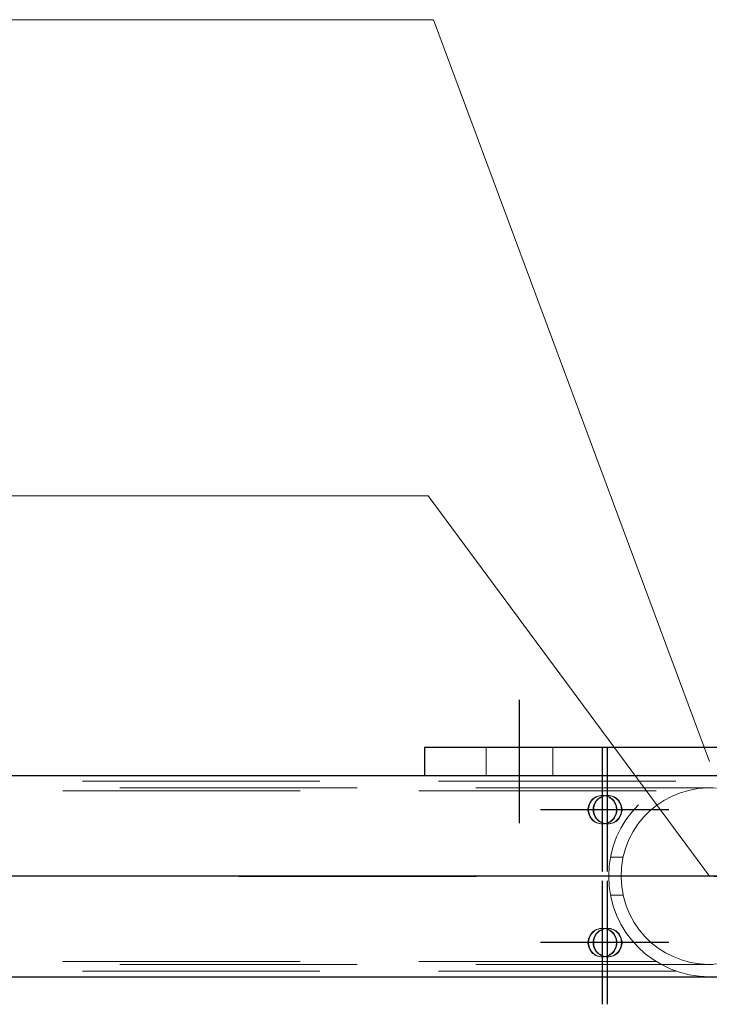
# Model space of a CAD drawing. Header units: millimetres. Extents: x -851 to 2, y 9346 to 10016.
# Tile 151 of 256: x -591 to -584, y 9392 to 9402. Entities that reach past the tile are written whole.
import ezdxf

# ---------------------------------------------------------------- set-up
doc = ezdxf.new("R2010")
doc.units = ezdxf.units.MM
doc.header["$LTSCALE"] = 10
doc.linetypes.add('HIDDEN', pattern=[0.375, 0.25, -0.125])
doc.linetypes.add('MITTE', pattern=[2, 1.25, -0.25, 0.25, -0.25])
for name, color, linetype, lineweight in [('PS_Hidden', 2, 'HIDDEN', 9), ('PS_Pos', 1, 'Continuous', 15), ('PS_Shape', 161, 'Continuous', 30), ('PS_SOLID', 7, 'Continuous', 30)]:
    doc.layers.add(name, color=color, linetype=linetype, lineweight=lineweight)
doc.layers.add('PS_Mid', color=5, linetype='MITTE')

# ---------------------------------------------------------------- blocks, each defined once
blk = doc.blocks.new('*X1129')
at = {"layer": 'PS_Hidden', "color": 2, "linetype": 'HIDDEN'}
for p, q in [((-586.218, 9394.289), (-586.218, 9393.989)), ((-585.518, 9394.289), (-585.518, 9393.989)), ((-586.868, 9393.992), (-586.868, 9393.989)), ((-586.868, 9393.989), (-580.868, 9393.989)), ((-584.22, 9393.932), (-593.568, 9393.932)), ((-781.326, 9393.862), (-486.126, 9393.862)), ((-584.428, 9393.832), (-593.568, 9393.832)), ((-585.069, 9393.763), (-585.082, 9393.755)), ((-585.076, 9393.755), (-585.063, 9393.763)), ((-585.055, 9393.77), (-585.069, 9393.763)), ((-585.063, 9393.763), (-585.049, 9393.77)), ((-585.041, 9393.775), (-585.055, 9393.77)), ((-585.049, 9393.77), (-585.035, 9393.775)), ((-585.026, 9393.779), (-585.041, 9393.775)), ((-585.035, 9393.775), (-585.02, 9393.779)), ((-585.015, 9393.763), (-585.028, 9393.755)), ((-585.011, 9393.781), (-585.026, 9393.779)), ((-585.022, 9393.755), (-585.009, 9393.763)), ((-585.02, 9393.779), (-585.005, 9393.781)), ((-585.002, 9393.77), (-585.015, 9393.763)), ((-584.996, 9393.782), (-585.011, 9393.781)), ((-585.009, 9393.763), (-584.996, 9393.77)), ((-585.005, 9393.781), (-584.99, 9393.782)), ((-584.987, 9393.775), (-585.002, 9393.77)), ((-584.981, 9393.781), (-584.996, 9393.782)), ((-584.99, 9393.782), (-584.996, 9393.782)), ((-584.996, 9393.77), (-584.982, 9393.775)), ((-584.99, 9393.782), (-584.975, 9393.781)), ((-584.973, 9393.779), (-584.987, 9393.775)), ((-584.982, 9393.775), (-584.967, 9393.779)), ((-584.966, 9393.779), (-584.981, 9393.781)), ((-584.975, 9393.781), (-584.96, 9393.779)), ((-584.958, 9393.781), (-584.973, 9393.779)), ((-584.967, 9393.779), (-584.952, 9393.781)), ((-584.951, 9393.775), (-584.966, 9393.779)), ((-584.96, 9393.779), (-584.945, 9393.775)), ((-584.943, 9393.782), (-584.958, 9393.781)), ((-584.952, 9393.781), (-584.937, 9393.782)), ((-584.937, 9393.77), (-584.951, 9393.775)), ((-584.945, 9393.775), (-584.931, 9393.77)), ((-584.928, 9393.781), (-584.943, 9393.782)), ((-584.937, 9393.782), (-584.943, 9393.782)), ((-584.937, 9393.782), (-584.922, 9393.781)), ((-584.923, 9393.763), (-584.937, 9393.77)), ((-584.931, 9393.77), (-584.917, 9393.763)), ((-584.913, 9393.779), (-584.928, 9393.781)), ((-584.911, 9393.755), (-584.923, 9393.763)), ((-584.922, 9393.781), (-584.907, 9393.779)), ((-584.917, 9393.763), (-584.905, 9393.755)), ((-584.898, 9393.775), (-584.913, 9393.779)), ((-584.907, 9393.779), (-584.892, 9393.775)), ((-584.884, 9393.77), (-584.898, 9393.775)), ((-584.892, 9393.775), (-584.878, 9393.77)), ((-584.87, 9393.763), (-584.884, 9393.77)), ((-584.878, 9393.77), (-584.864, 9393.763)), ((-584.857, 9393.755), (-584.87, 9393.763)), ((-584.864, 9393.763), (-584.851, 9393.755)), ((-584.268, 9393.772), (-584.346, 9393.73)), ((-584.182, 9393.807), (-584.268, 9393.772)), ((-584.089, 9393.836), (-584.182, 9393.807)), ((-583.99, 9393.854), (-584.089, 9393.836)), ((-583.89, 9393.862), (-583.99, 9393.854)), ((-583.793, 9393.859), (-583.89, 9393.862)), ((-585.141, 9393.67), (-585.144, 9393.655)), ((-585.136, 9393.684), (-585.141, 9393.67)), ((-585.138, 9393.655), (-585.135, 9393.67)), ((-585.13, 9393.698), (-585.136, 9393.684)), ((-585.135, 9393.67), (-585.131, 9393.684)), ((-585.131, 9393.684), (-585.125, 9393.698)), ((-585.123, 9393.711), (-585.13, 9393.698)), ((-585.125, 9393.698), (-585.117, 9393.711)), ((-585.114, 9393.724), (-585.123, 9393.711)), ((-585.117, 9393.711), (-585.109, 9393.724)), ((-585.105, 9393.735), (-585.114, 9393.724)), ((-585.109, 9393.724), (-585.099, 9393.735)), ((-585.094, 9393.746), (-585.105, 9393.735)), ((-585.099, 9393.735), (-585.088, 9393.746)), ((-585.082, 9393.755), (-585.094, 9393.746)), ((-585.088, 9393.67), (-585.091, 9393.655)), ((-585.088, 9393.746), (-585.076, 9393.755)), ((-585.083, 9393.684), (-585.088, 9393.67)), ((-585.085, 9393.655), (-585.082, 9393.67)), ((-585.077, 9393.698), (-585.083, 9393.684)), ((-585.082, 9393.67), (-585.077, 9393.684)), ((-585.07, 9393.711), (-585.077, 9393.698)), ((-585.077, 9393.684), (-585.071, 9393.698)), ((-585.071, 9393.698), (-585.064, 9393.711)), ((-585.061, 9393.724), (-585.07, 9393.711)), ((-585.064, 9393.711), (-585.055, 9393.724)), ((-585.051, 9393.735), (-585.061, 9393.724)), ((-585.055, 9393.724), (-585.045, 9393.735)), ((-585.04, 9393.746), (-585.051, 9393.735)), ((-585.045, 9393.735), (-585.034, 9393.746)), ((-585.028, 9393.755), (-585.04, 9393.746)), ((-585.034, 9393.746), (-585.022, 9393.755)), ((-584.899, 9393.746), (-584.911, 9393.755)), ((-584.905, 9393.755), (-584.893, 9393.746)), ((-584.888, 9393.735), (-584.899, 9393.746)), ((-584.893, 9393.746), (-584.882, 9393.735)), ((-584.878, 9393.724), (-584.888, 9393.735)), ((-584.882, 9393.735), (-584.872, 9393.724)), ((-584.869, 9393.711), (-584.878, 9393.724)), ((-584.872, 9393.724), (-584.863, 9393.711)), ((-584.862, 9393.698), (-584.869, 9393.711)), ((-584.863, 9393.711), (-584.856, 9393.698)), ((-584.856, 9393.684), (-584.862, 9393.698)), ((-584.845, 9393.746), (-584.857, 9393.755)), ((-584.856, 9393.698), (-584.85, 9393.684)), ((-584.851, 9393.67), (-584.856, 9393.684)), ((-584.851, 9393.755), (-584.839, 9393.746)), ((-584.848, 9393.655), (-584.851, 9393.67)), ((-584.85, 9393.684), (-584.845, 9393.67)), ((-584.834, 9393.735), (-584.845, 9393.746)), ((-584.845, 9393.67), (-584.842, 9393.655)), ((-584.839, 9393.746), (-584.828, 9393.735)), ((-584.824, 9393.724), (-584.834, 9393.735)), ((-584.828, 9393.735), (-584.818, 9393.724)), ((-584.816, 9393.711), (-584.824, 9393.724)), ((-584.818, 9393.724), (-584.81, 9393.711)), ((-584.808, 9393.698), (-584.816, 9393.711)), ((-584.81, 9393.711), (-584.802, 9393.698)), ((-584.802, 9393.684), (-584.808, 9393.698)), ((-584.802, 9393.698), (-584.796, 9393.684)), ((-584.798, 9393.67), (-584.802, 9393.684)), ((-584.795, 9393.655), (-584.798, 9393.67)), ((-584.796, 9393.684), (-584.792, 9393.67)), ((-584.792, 9393.67), (-584.789, 9393.655)), ((-584.422, 9393.679), (-584.494, 9393.62)), ((-584.346, 9393.73), (-584.422, 9393.679)), ((-585.144, 9393.655), (-585.146, 9393.64)), ((-585.146, 9393.64), (-585.146, 9393.624)), ((-585.146, 9393.624), (-585.144, 9393.609)), ((-585.144, 9393.609), (-585.141, 9393.594)), ((-585.141, 9393.594), (-585.136, 9393.58)), ((-585.14, 9393.64), (-585.138, 9393.655)), ((-585.14, 9393.624), (-585.14, 9393.64)), ((-585.138, 9393.609), (-585.14, 9393.624)), ((-585.135, 9393.594), (-585.138, 9393.609)), ((-585.136, 9393.58), (-585.13, 9393.566)), ((-585.131, 9393.58), (-585.135, 9393.594)), ((-585.125, 9393.566), (-585.131, 9393.58)), ((-585.13, 9393.566), (-585.123, 9393.553)), ((-585.117, 9393.553), (-585.125, 9393.566)), ((-585.123, 9393.553), (-585.114, 9393.54)), ((-585.109, 9393.54), (-585.117, 9393.553)), ((-585.091, 9393.655), (-585.092, 9393.64)), ((-585.092, 9393.64), (-585.092, 9393.624)), ((-585.092, 9393.624), (-585.091, 9393.609)), ((-585.091, 9393.609), (-585.088, 9393.594)), ((-585.088, 9393.594), (-585.083, 9393.58)), ((-585.086, 9393.64), (-585.085, 9393.655)), ((-585.086, 9393.624), (-585.086, 9393.64)), ((-585.085, 9393.609), (-585.086, 9393.624)), ((-585.082, 9393.594), (-585.085, 9393.609)), ((-585.083, 9393.58), (-585.077, 9393.566)), ((-585.077, 9393.58), (-585.082, 9393.594)), ((-585.071, 9393.566), (-585.077, 9393.58)), ((-585.077, 9393.566), (-585.07, 9393.553)), ((-585.064, 9393.553), (-585.071, 9393.566)), ((-585.07, 9393.553), (-585.061, 9393.54)), ((-585.055, 9393.54), (-585.064, 9393.553)), ((-584.878, 9393.54), (-584.869, 9393.553)), ((-584.863, 9393.553), (-584.872, 9393.54)), ((-584.869, 9393.553), (-584.862, 9393.566)), ((-584.856, 9393.566), (-584.863, 9393.553)), ((-584.862, 9393.566), (-584.856, 9393.58)), ((-584.856, 9393.58), (-584.851, 9393.594)), ((-584.85, 9393.58), (-584.856, 9393.566)), ((-584.851, 9393.594), (-584.848, 9393.609)), ((-584.845, 9393.594), (-584.85, 9393.58)), ((-584.846, 9393.64), (-584.848, 9393.655)), ((-584.848, 9393.609), (-584.846, 9393.624)), ((-584.846, 9393.624), (-584.846, 9393.64)), ((-584.842, 9393.609), (-584.845, 9393.594)), ((-584.842, 9393.655), (-584.841, 9393.64)), ((-584.841, 9393.624), (-584.842, 9393.609)), ((-584.841, 9393.64), (-584.841, 9393.624)), ((-584.824, 9393.54), (-584.816, 9393.553)), ((-584.81, 9393.553), (-584.818, 9393.54)), ((-584.816, 9393.553), (-584.808, 9393.566)), ((-584.802, 9393.566), (-584.81, 9393.553)), ((-584.808, 9393.566), (-584.802, 9393.58)), ((-584.802, 9393.58), (-584.798, 9393.594)), ((-584.796, 9393.58), (-584.802, 9393.566)), ((-584.798, 9393.594), (-584.795, 9393.609)), ((-584.792, 9393.594), (-584.796, 9393.58)), ((-584.793, 9393.64), (-584.795, 9393.655)), ((-584.795, 9393.609), (-584.793, 9393.624)), ((-584.793, 9393.624), (-584.793, 9393.64)), ((-584.789, 9393.609), (-584.792, 9393.594)), ((-584.789, 9393.655), (-584.787, 9393.64)), ((-584.787, 9393.624), (-584.789, 9393.609)), ((-584.787, 9393.64), (-584.787, 9393.624)), ((-584.561, 9393.553), (-584.62, 9393.479)), ((-584.494, 9393.62), (-584.561, 9393.553)), ((-585.114, 9393.54), (-585.105, 9393.529)), ((-585.099, 9393.529), (-585.109, 9393.54)), ((-585.105, 9393.529), (-585.094, 9393.518)), ((-585.088, 9393.518), (-585.099, 9393.529)), ((-585.094, 9393.518), (-585.082, 9393.509)), ((-585.076, 9393.509), (-585.088, 9393.518)), ((-585.082, 9393.509), (-585.069, 9393.501)), ((-585.063, 9393.501), (-585.076, 9393.509)), ((-585.069, 9393.501), (-585.055, 9393.494)), ((-585.049, 9393.494), (-585.063, 9393.501)), ((-585.061, 9393.54), (-585.051, 9393.529)), ((-585.045, 9393.529), (-585.055, 9393.54)), ((-585.055, 9393.494), (-585.041, 9393.489)), ((-585.051, 9393.529), (-585.04, 9393.518)), ((-585.035, 9393.489), (-585.049, 9393.494)), ((-585.034, 9393.518), (-585.045, 9393.529)), ((-585.041, 9393.489), (-585.026, 9393.485)), ((-585.04, 9393.518), (-585.028, 9393.509)), ((-585.02, 9393.485), (-585.035, 9393.489)), ((-585.022, 9393.509), (-585.034, 9393.518)), ((-585.028, 9393.509), (-585.015, 9393.501)), ((-585.026, 9393.485), (-585.011, 9393.483)), ((-585.009, 9393.501), (-585.022, 9393.509)), ((-585.005, 9393.483), (-585.02, 9393.485)), ((-585.015, 9393.501), (-585.002, 9393.494)), ((-585.011, 9393.483), (-584.996, 9393.482)), ((-584.996, 9393.494), (-585.009, 9393.501)), ((-584.99, 9393.482), (-585.005, 9393.483)), ((-585.002, 9393.494), (-584.987, 9393.489)), ((-584.982, 9393.489), (-584.996, 9393.494)), ((-584.996, 9393.482), (-584.981, 9393.483)), ((-584.99, 9393.482), (-584.996, 9393.482)), ((-584.975, 9393.483), (-584.99, 9393.482)), ((-584.987, 9393.489), (-584.973, 9393.485)), ((-584.967, 9393.485), (-584.982, 9393.489)), ((-584.981, 9393.483), (-584.966, 9393.485)), ((-584.96, 9393.485), (-584.975, 9393.483)), ((-584.973, 9393.485), (-584.958, 9393.483)), ((-584.952, 9393.483), (-584.967, 9393.485)), ((-584.966, 9393.485), (-584.951, 9393.489)), ((-584.945, 9393.489), (-584.96, 9393.485)), ((-584.958, 9393.483), (-584.943, 9393.482)), ((-584.937, 9393.482), (-584.952, 9393.483)), ((-584.951, 9393.489), (-584.937, 9393.494)), ((-584.931, 9393.494), (-584.945, 9393.489)), ((-584.943, 9393.482), (-584.928, 9393.483)), ((-584.937, 9393.482), (-584.943, 9393.482)), ((-584.937, 9393.494), (-584.923, 9393.501)), ((-584.922, 9393.483), (-584.937, 9393.482)), ((-584.917, 9393.501), (-584.931, 9393.494)), ((-584.928, 9393.483), (-584.913, 9393.485)), ((-584.923, 9393.501), (-584.911, 9393.509)), ((-584.907, 9393.485), (-584.922, 9393.483)), ((-584.905, 9393.509), (-584.917, 9393.501)), ((-584.913, 9393.485), (-584.898, 9393.489)), ((-584.911, 9393.509), (-584.899, 9393.518)), ((-584.892, 9393.489), (-584.907, 9393.485)), ((-584.893, 9393.518), (-584.905, 9393.509)), ((-584.899, 9393.518), (-584.888, 9393.529)), ((-584.898, 9393.489), (-584.884, 9393.494)), ((-584.882, 9393.529), (-584.893, 9393.518)), ((-584.878, 9393.494), (-584.892, 9393.489)), ((-584.888, 9393.529), (-584.878, 9393.54)), ((-584.884, 9393.494), (-584.87, 9393.501)), ((-584.872, 9393.54), (-584.882, 9393.529)), ((-584.864, 9393.501), (-584.878, 9393.494)), ((-584.87, 9393.501), (-584.857, 9393.509)), ((-584.851, 9393.509), (-584.864, 9393.501)), ((-584.857, 9393.509), (-584.845, 9393.518)), ((-584.839, 9393.518), (-584.851, 9393.509)), ((-584.845, 9393.518), (-584.834, 9393.529)), ((-584.828, 9393.529), (-584.839, 9393.518)), ((-584.834, 9393.529), (-584.824, 9393.54)), ((-584.818, 9393.54), (-584.828, 9393.529)), ((-584.62, 9393.479), (-584.671, 9393.401)), ((-584.671, 9393.401), (-584.715, 9393.317)), ((-584.715, 9393.317), (-584.751, 9393.224)), ((-584.751, 9393.224), (-584.778, 9393.124)), ((-584.909, 9393.132), (-584.777, 9393.132)), ((-584.778, 9393.124), (-584.794, 9393.022)), ((-584.794, 9393.022), (-584.798, 9392.921)), ((-584.798, 9392.921), (-584.791, 9392.82)), ((-584.909, 9392.732), (-584.777, 9392.732)), ((-584.791, 9392.82), (-584.773, 9392.718)), ((-584.773, 9392.718), (-584.744, 9392.619)), ((-584.744, 9392.619), (-584.706, 9392.527)), ((-584.706, 9392.527), (-584.661, 9392.445)), ((-584.661, 9392.445), (-584.608, 9392.368)), ((-585.123, 9392.311), (-585.13, 9392.298)), ((-585.125, 9392.298), (-585.117, 9392.311)), ((-585.114, 9392.324), (-585.123, 9392.311)), ((-585.117, 9392.311), (-585.109, 9392.324)), ((-585.105, 9392.335), (-585.114, 9392.324)), ((-585.109, 9392.324), (-585.099, 9392.335)), ((-585.094, 9392.346), (-585.105, 9392.335)), ((-585.099, 9392.335), (-585.088, 9392.346)), ((-585.082, 9392.355), (-585.094, 9392.346)), ((-585.088, 9392.346), (-585.076, 9392.355)), ((-585.069, 9392.363), (-585.082, 9392.355)), ((-585.07, 9392.311), (-585.077, 9392.298)), ((-585.076, 9392.355), (-585.063, 9392.363)), ((-585.071, 9392.298), (-585.064, 9392.311)), ((-585.061, 9392.324), (-585.07, 9392.311)), ((-585.055, 9392.37), (-585.069, 9392.363)), ((-585.064, 9392.311), (-585.055, 9392.324)), ((-585.063, 9392.363), (-585.049, 9392.37)), ((-585.051, 9392.335), (-585.061, 9392.324)), ((-585.041, 9392.375), (-585.055, 9392.37)), ((-585.055, 9392.324), (-585.045, 9392.335)), ((-585.04, 9392.346), (-585.051, 9392.335)), ((-585.049, 9392.37), (-585.035, 9392.375)), ((-585.045, 9392.335), (-585.034, 9392.346)), ((-585.026, 9392.379), (-585.041, 9392.375)), ((-585.028, 9392.355), (-585.04, 9392.346)), ((-585.035, 9392.375), (-585.02, 9392.379)), ((-585.034, 9392.346), (-585.022, 9392.355)), ((-585.015, 9392.363), (-585.028, 9392.355)), ((-585.011, 9392.381), (-585.026, 9392.379)), ((-585.022, 9392.355), (-585.009, 9392.363)), ((-585.02, 9392.379), (-585.005, 9392.381)), ((-585.002, 9392.37), (-585.015, 9392.363)), ((-584.996, 9392.382), (-585.011, 9392.381)), ((-585.009, 9392.363), (-584.996, 9392.37)), ((-585.005, 9392.381), (-584.99, 9392.382)), ((-584.987, 9392.375), (-585.002, 9392.37)), ((-584.981, 9392.381), (-584.996, 9392.382)), ((-584.99, 9392.382), (-584.996, 9392.382)), ((-584.996, 9392.37), (-584.982, 9392.375)), ((-584.99, 9392.382), (-584.975, 9392.381)), ((-584.973, 9392.379), (-584.987, 9392.375)), ((-584.982, 9392.375), (-584.967, 9392.379)), ((-584.966, 9392.379), (-584.981, 9392.381)), ((-584.975, 9392.381), (-584.96, 9392.379)), ((-584.958, 9392.381), (-584.973, 9392.379)), ((-584.967, 9392.379), (-584.952, 9392.381)), ((-584.951, 9392.375), (-584.966, 9392.379)), ((-584.96, 9392.379), (-584.945, 9392.375)), ((-584.943, 9392.382), (-584.958, 9392.381)), ((-584.952, 9392.381), (-584.937, 9392.382)), ((-584.937, 9392.37), (-584.951, 9392.375)), ((-584.945, 9392.375), (-584.931, 9392.37)), ((-584.928, 9392.381), (-584.943, 9392.382)), ((-584.937, 9392.382), (-584.943, 9392.382)), ((-584.937, 9392.382), (-584.922, 9392.381)), ((-584.923, 9392.363), (-584.937, 9392.37)), ((-584.931, 9392.37), (-584.917, 9392.363)), ((-584.913, 9392.379), (-584.928, 9392.381)), ((-584.911, 9392.355), (-584.923, 9392.363)), ((-584.922, 9392.381), (-584.907, 9392.379)), ((-584.917, 9392.363), (-584.905, 9392.355)), ((-584.898, 9392.375), (-584.913, 9392.379)), ((-584.899, 9392.346), (-584.911, 9392.355)), ((-584.907, 9392.379), (-584.892, 9392.375)), ((-584.905, 9392.355), (-584.893, 9392.346)), ((-584.888, 9392.335), (-584.899, 9392.346)), ((-584.884, 9392.37), (-584.898, 9392.375)), ((-584.893, 9392.346), (-584.882, 9392.335)), ((-584.892, 9392.375), (-584.878, 9392.37)), ((-584.878, 9392.324), (-584.888, 9392.335)), ((-584.87, 9392.363), (-584.884, 9392.37)), ((-584.882, 9392.335), (-584.872, 9392.324)), ((-584.878, 9392.37), (-584.864, 9392.363)), ((-584.869, 9392.311), (-584.878, 9392.324)), ((-584.872, 9392.324), (-584.863, 9392.311)), ((-584.857, 9392.355), (-584.87, 9392.363)), ((-584.862, 9392.298), (-584.869, 9392.311)), ((-584.864, 9392.363), (-584.851, 9392.355)), ((-584.863, 9392.311), (-584.856, 9392.298)), ((-584.845, 9392.346), (-584.857, 9392.355)), ((-584.851, 9392.355), (-584.839, 9392.346)), ((-584.834, 9392.335), (-584.845, 9392.346)), ((-584.839, 9392.346), (-584.828, 9392.335)), ((-584.824, 9392.324), (-584.834, 9392.335)), ((-584.828, 9392.335), (-584.818, 9392.324)), ((-584.816, 9392.311), (-584.824, 9392.324)), ((-584.818, 9392.324), (-584.81, 9392.311)), ((-584.808, 9392.298), (-584.816, 9392.311)), ((-584.81, 9392.311), (-584.802, 9392.298)), ((-584.608, 9392.368), (-584.547, 9392.296)), ((-585.144, 9392.255), (-585.146, 9392.24)), ((-585.146, 9392.24), (-585.146, 9392.224)), ((-585.146, 9392.224), (-585.144, 9392.209)), ((-585.141, 9392.27), (-585.144, 9392.255)), ((-585.144, 9392.209), (-585.141, 9392.194)), ((-585.136, 9392.284), (-585.141, 9392.27)), ((-585.14, 9392.24), (-585.138, 9392.255)), ((-585.14, 9392.224), (-585.14, 9392.24)), ((-585.138, 9392.209), (-585.14, 9392.224)), ((-585.138, 9392.255), (-585.135, 9392.27)), ((-585.135, 9392.194), (-585.138, 9392.209)), ((-585.13, 9392.298), (-585.136, 9392.284)), ((-585.135, 9392.27), (-585.131, 9392.284)), ((-585.131, 9392.284), (-585.125, 9392.298)), ((-585.091, 9392.255), (-585.092, 9392.24)), ((-585.092, 9392.24), (-585.092, 9392.224)), ((-585.092, 9392.224), (-585.091, 9392.209)), ((-585.088, 9392.27), (-585.091, 9392.255)), ((-585.091, 9392.209), (-585.088, 9392.194)), ((-585.083, 9392.284), (-585.088, 9392.27)), ((-585.086, 9392.24), (-585.085, 9392.255)), ((-585.086, 9392.224), (-585.086, 9392.24)), ((-585.085, 9392.209), (-585.086, 9392.224)), ((-585.085, 9392.255), (-585.082, 9392.27)), ((-585.082, 9392.194), (-585.085, 9392.209)), ((-585.077, 9392.298), (-585.083, 9392.284)), ((-585.082, 9392.27), (-585.077, 9392.284)), ((-585.077, 9392.284), (-585.071, 9392.298)), ((-584.856, 9392.284), (-584.862, 9392.298)), ((-584.856, 9392.298), (-584.85, 9392.284)), ((-584.851, 9392.27), (-584.856, 9392.284)), ((-584.848, 9392.255), (-584.851, 9392.27)), ((-584.851, 9392.194), (-584.848, 9392.209)), ((-584.85, 9392.284), (-584.845, 9392.27)), ((-584.846, 9392.24), (-584.848, 9392.255)), ((-584.848, 9392.209), (-584.846, 9392.224)), ((-584.846, 9392.224), (-584.846, 9392.24)), ((-584.845, 9392.27), (-584.842, 9392.255)), ((-584.842, 9392.209), (-584.845, 9392.194)), ((-584.842, 9392.255), (-584.841, 9392.24)), ((-584.841, 9392.224), (-584.842, 9392.209)), ((-584.841, 9392.24), (-584.841, 9392.224)), ((-584.802, 9392.284), (-584.808, 9392.298)), ((-584.802, 9392.298), (-584.796, 9392.284)), ((-584.798, 9392.27), (-584.802, 9392.284)), ((-584.795, 9392.255), (-584.798, 9392.27)), ((-584.798, 9392.194), (-584.795, 9392.209)), ((-584.796, 9392.284), (-584.792, 9392.27)), ((-584.793, 9392.24), (-584.795, 9392.255)), ((-584.795, 9392.209), (-584.793, 9392.224)), ((-584.793, 9392.224), (-584.793, 9392.24)), ((-584.792, 9392.27), (-584.789, 9392.255)), ((-584.789, 9392.209), (-584.792, 9392.194)), ((-584.789, 9392.255), (-584.787, 9392.24)), ((-584.787, 9392.224), (-584.789, 9392.209)), ((-584.787, 9392.24), (-584.787, 9392.224)), ((-584.547, 9392.296), (-584.479, 9392.23)), ((-584.479, 9392.23), (-584.406, 9392.173)), ((-585.141, 9392.194), (-585.136, 9392.18)), ((-585.136, 9392.18), (-585.13, 9392.166)), ((-585.131, 9392.18), (-585.135, 9392.194)), ((-585.125, 9392.166), (-585.131, 9392.18)), ((-585.13, 9392.166), (-585.123, 9392.153)), ((-585.117, 9392.153), (-585.125, 9392.166)), ((-585.123, 9392.153), (-585.114, 9392.14)), ((-585.109, 9392.14), (-585.117, 9392.153)), ((-585.114, 9392.14), (-585.105, 9392.129)), ((-585.099, 9392.129), (-585.109, 9392.14)), ((-585.105, 9392.129), (-585.094, 9392.118)), ((-585.088, 9392.118), (-585.099, 9392.129)), ((-585.094, 9392.118), (-585.082, 9392.109)), ((-585.088, 9392.194), (-585.083, 9392.18)), ((-585.076, 9392.109), (-585.088, 9392.118)), ((-585.083, 9392.18), (-585.077, 9392.166)), ((-585.077, 9392.18), (-585.082, 9392.194)), ((-585.082, 9392.109), (-585.069, 9392.101)), ((-585.071, 9392.166), (-585.077, 9392.18)), ((-585.077, 9392.166), (-585.07, 9392.153)), ((-585.063, 9392.101), (-585.076, 9392.109)), ((-585.064, 9392.153), (-585.071, 9392.166)), ((-585.07, 9392.153), (-585.061, 9392.14)), ((-585.069, 9392.101), (-585.055, 9392.094)), ((-585.055, 9392.14), (-585.064, 9392.153)), ((-585.049, 9392.094), (-585.063, 9392.101)), ((-585.061, 9392.14), (-585.051, 9392.129)), ((-585.045, 9392.129), (-585.055, 9392.14)), ((-585.051, 9392.129), (-585.04, 9392.118)), ((-585.034, 9392.118), (-585.045, 9392.129)), ((-585.04, 9392.118), (-585.028, 9392.109)), ((-585.022, 9392.109), (-585.034, 9392.118)), ((-585.028, 9392.109), (-585.015, 9392.101)), ((-585.009, 9392.101), (-585.022, 9392.109)), ((-585.015, 9392.101), (-585.002, 9392.094)), ((-584.996, 9392.094), (-585.009, 9392.101)), ((-584.937, 9392.094), (-584.923, 9392.101)), ((-584.917, 9392.101), (-584.931, 9392.094)), ((-584.923, 9392.101), (-584.911, 9392.109)), ((-584.905, 9392.109), (-584.917, 9392.101)), ((-584.911, 9392.109), (-584.899, 9392.118)), ((-584.893, 9392.118), (-584.905, 9392.109)), ((-584.899, 9392.118), (-584.888, 9392.129)), ((-584.882, 9392.129), (-584.893, 9392.118)), ((-584.888, 9392.129), (-584.878, 9392.14)), ((-584.884, 9392.094), (-584.87, 9392.101)), ((-584.872, 9392.14), (-584.882, 9392.129)), ((-584.878, 9392.14), (-584.869, 9392.153)), ((-584.864, 9392.101), (-584.878, 9392.094)), ((-584.863, 9392.153), (-584.872, 9392.14)), ((-584.87, 9392.101), (-584.857, 9392.109)), ((-584.869, 9392.153), (-584.862, 9392.166)), ((-584.851, 9392.109), (-584.864, 9392.101)), ((-584.856, 9392.166), (-584.863, 9392.153)), ((-584.862, 9392.166), (-584.856, 9392.18)), ((-584.857, 9392.109), (-584.845, 9392.118)), ((-584.856, 9392.18), (-584.851, 9392.194)), ((-584.85, 9392.18), (-584.856, 9392.166)), ((-584.839, 9392.118), (-584.851, 9392.109)), ((-584.845, 9392.194), (-584.85, 9392.18)), ((-584.845, 9392.118), (-584.834, 9392.129)), ((-584.828, 9392.129), (-584.839, 9392.118)), ((-584.834, 9392.129), (-584.824, 9392.14)), ((-584.818, 9392.14), (-584.828, 9392.129)), ((-584.824, 9392.14), (-584.816, 9392.153)), ((-584.81, 9392.153), (-584.818, 9392.14)), ((-584.816, 9392.153), (-584.808, 9392.166)), ((-584.802, 9392.166), (-584.81, 9392.153)), ((-584.808, 9392.166), (-584.802, 9392.18)), ((-584.802, 9392.18), (-584.798, 9392.194)), ((-584.796, 9392.18), (-584.802, 9392.166)), ((-584.792, 9392.194), (-584.796, 9392.18)), ((-584.406, 9392.173), (-584.329, 9392.124)), ((-584.329, 9392.124), (-584.25, 9392.084)), ((-781.326, 9392.002), (-486.126, 9392.002)), ((-584.428, 9392.032), (-593.568, 9392.032)), ((-585.055, 9392.094), (-585.041, 9392.089)), ((-585.035, 9392.089), (-585.049, 9392.094)), ((-585.041, 9392.089), (-585.026, 9392.085)), ((-585.02, 9392.085), (-585.035, 9392.089)), ((-585.026, 9392.085), (-585.011, 9392.083)), ((-585.005, 9392.083), (-585.02, 9392.085)), ((-585.011, 9392.083), (-584.996, 9392.082)), ((-584.99, 9392.082), (-585.005, 9392.083)), ((-585.002, 9392.094), (-584.987, 9392.089)), ((-584.982, 9392.089), (-584.996, 9392.094)), ((-584.996, 9392.082), (-584.981, 9392.083)), ((-584.99, 9392.082), (-584.996, 9392.082)), ((-584.975, 9392.083), (-584.99, 9392.082)), ((-584.987, 9392.089), (-584.973, 9392.085)), ((-584.967, 9392.085), (-584.982, 9392.089)), ((-584.981, 9392.083), (-584.966, 9392.085)), ((-584.96, 9392.085), (-584.975, 9392.083)), ((-584.973, 9392.085), (-584.958, 9392.083)), ((-584.952, 9392.083), (-584.967, 9392.085)), ((-584.966, 9392.085), (-584.951, 9392.089)), ((-584.945, 9392.089), (-584.96, 9392.085)), ((-584.958, 9392.083), (-584.943, 9392.082)), ((-584.937, 9392.082), (-584.952, 9392.083)), ((-584.951, 9392.089), (-584.937, 9392.094)), ((-584.931, 9392.094), (-584.945, 9392.089)), ((-584.943, 9392.082), (-584.928, 9392.083)), ((-584.937, 9392.082), (-584.943, 9392.082)), ((-584.922, 9392.083), (-584.937, 9392.082)), ((-584.928, 9392.083), (-584.913, 9392.085)), ((-584.907, 9392.085), (-584.922, 9392.083)), ((-584.913, 9392.085), (-584.898, 9392.089)), ((-584.892, 9392.089), (-584.907, 9392.085)), ((-584.898, 9392.089), (-584.884, 9392.094)), ((-584.878, 9392.094), (-584.892, 9392.089)), ((-584.25, 9392.084), (-584.162, 9392.05)), ((-584.162, 9392.05), (-584.067, 9392.024)), ((-584.067, 9392.024), (-583.968, 9392.007)), ((-583.968, 9392.007), (-583.868, 9392.002)), ((-583.868, 9392.002), (-583.772, 9392.007)), ((-584.22, 9391.932), (-593.568, 9391.932))]:
    blk.add_line(p, q, dxfattribs=at)
at = {"layer": 'PS_Hidden', "extrusion": (0, 0, -1)}
for start, end in [(270, 90), (90, 270)]:
    blk.add_arc((583.868, 9392.932), 1.06, start, end, dxfattribs=at)
at = {"layer": 'PS_Mid', "color": 5, "linetype": 'MITTE'}
for p, q in [((-585.868, 9393.489), (-585.868, 9394.789)), ((-585.868, 9393.489), (-585.868, 9394.789)), ((-584.996, 9394.282), (-584.996, 9392.982)), ((-584.943, 9394.282), (-584.943, 9392.982)), ((-584.346, 9393.632), (-585.646, 9393.632)), ((-584.293, 9393.632), (-585.593, 9393.632)), ((-783.822, 9392.932), (-483.63, 9392.932)), ((-581.695, 9392.932), (-636.042, 9392.932)), ((-531.695, 9392.932), (-586.042, 9392.932)), ((-584.275, 9392.932), (-585.428, 9392.932)), ((-584.996, 9392.882), (-584.996, 9391.582)), ((-584.943, 9392.882), (-584.943, 9391.582)), ((-584.346, 9392.232), (-585.646, 9392.232)), ((-584.293, 9392.232), (-585.593, 9392.232))]:
    blk.add_line(p, q, dxfattribs=at)
at = {"layer": 'PS_SOLID', "color": 7, "linetype": 'Continuous'}
for p, q in [((-580.868, 9394.289), (-586.868, 9394.289)), ((-586.868, 9394.289), (-586.868, 9393.992)), ((-781.326, 9393.992), (-486.126, 9393.992)), ((-781.326, 9391.872), (-486.126, 9391.872))]:
    blk.add_line(p, q, dxfattribs=at)
blk = doc.blocks.new('*X1149')
at = {"color": 1}
for p in [(-591.831, 9396.937), (-583.868, 9392.932)]:
    blk.add_line(p, (-586.831, 9396.937), dxfattribs=at)
blk = doc.blocks.new('*X1150')
at = {"color": 1}
for p in [(-591.774, 9401.954), (-583.868, 9394.139)]:
    blk.add_line(p, (-586.774, 9401.954), dxfattribs=at)

msp = doc.modelspace()

# ---------------------------------------------------------------- block references
at = {"layer": 'PS_Pos'}
for name in ['*X1150', '*X1149']:
    msp.add_blockref(name, (0, 0), dxfattribs=at)
at = {"layer": 'PS_Shape', "color": 31}
msp.add_blockref('*X1129', (0, 0), dxfattribs=at)

doc.saveas('drawing.dxf')
